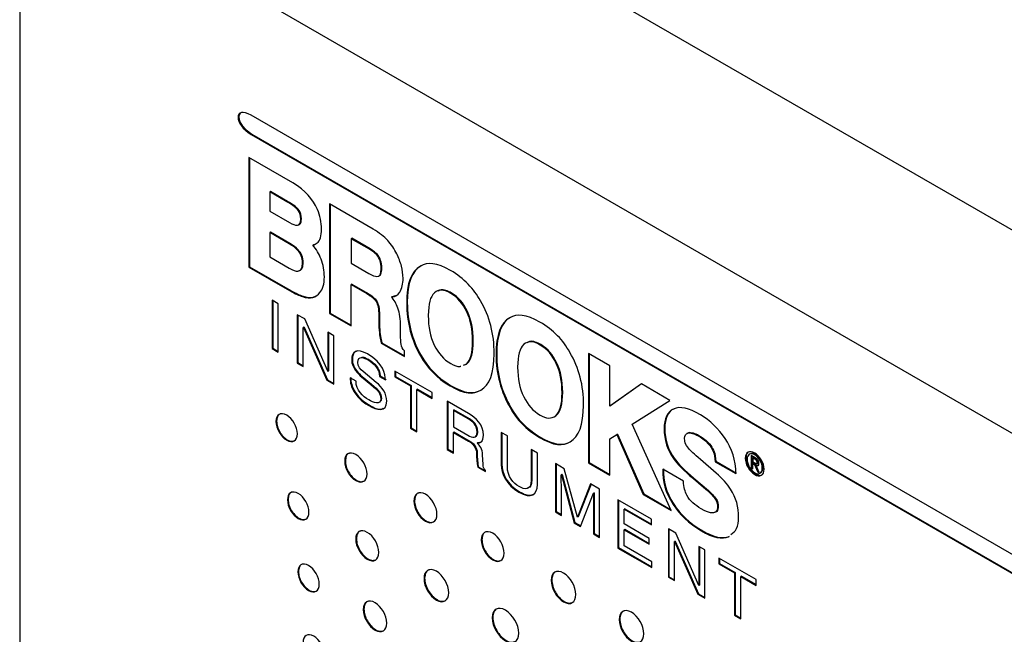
# Model space of a CAD drawing. Header units: millimetres. Extents: x 52 to 411, y 49 to 259.
# Tile 28 of 40: x 323 to 351, y 224 to 241. Entities that reach past the tile are written whole.
import ezdxf

# ---------------------------------------------------------------- set-up
doc = ezdxf.new("R2010")
doc.units = ezdxf.units.MM

msp = doc.modelspace()

# ---------------------------------------------------------------- linework, layer by layer
at = {"color": 7, "linetype": 'Continuous', "lineweight": 25}
for p, q in [((379.514, 218.885), (325.632, 249.99)), ((377.044, 214.608), (323.163, 245.713)), ((323.163, 245.713), (323.163, 203.04)), ((369.78, 215.401), (329.664, 238.559)), ((329.682, 238.033), (329.664, 238.022)), ((329.664, 238.022), (369.78, 214.864)), ((329.682, 238.033), (369.798, 214.874)), ((329.599, 237.375), (329.6, 234.297)), ((330.834, 236.662), (329.599, 237.375)), ((329.617, 237.365), (329.618, 234.308)), ((330.185, 236.41), (330.184, 235.867)), ((330.202, 236.421), (330.185, 236.41)), ((330.665, 236.133), (330.185, 236.41)), ((330.683, 236.143), (330.202, 236.421)), ((330.683, 236.143), (330.665, 236.133)), ((330.184, 235.867), (330.735, 235.549)), ((330.893, 236.003), (330.875, 235.993)), ((330.961, 235.943), (330.943, 235.933)), ((331.005, 235.89), (330.987, 235.88)), ((331.863, 236.069), (331.863, 232.992)), ((333.089, 235.362), (331.863, 236.069)), ((331.881, 236.059), (331.881, 233.002)), ((331.072, 235.655), (331.054, 235.645)), ((330.203, 235.274), (330.185, 235.264)), ((330.185, 235.264), (330.186, 234.585)), ((330.733, 234.948), (330.185, 235.264)), ((330.751, 234.958), (330.203, 235.274)), ((330.998, 235.483), (331.021, 235.496)), ((332.467, 235.094), (332.466, 234.411)), ((332.485, 235.105), (332.467, 235.094)), ((332.983, 234.797), (332.467, 235.094)), ((333.001, 234.807), (332.485, 235.105)), ((330.751, 234.958), (330.733, 234.948)), ((330.98, 234.784), (330.962, 234.774)), ((331.41, 234.925), (331.392, 234.915)), ((331.41, 234.925), (331.48, 234.951)), ((333.001, 234.807), (332.983, 234.797)), ((330.186, 234.585), (330.732, 234.269)), ((333.206, 234.649), (333.188, 234.639)), ((329.618, 234.308), (329.6, 234.297)), ((329.6, 234.297), (330.738, 233.641)), ((329.618, 234.308), (330.756, 233.651)), ((331.119, 234.419), (331.102, 234.408)), ((332.466, 234.411), (332.968, 234.121)), ((333.331, 234.261), (333.313, 234.251)), ((334.431, 234.329), (334.413, 234.319)), ((333.241, 234.045), (333.263, 234.058)), ((330.756, 233.651), (330.738, 233.641)), ((332.484, 233.819), (332.466, 233.808)), ((332.466, 232.644), (332.466, 233.808)), ((332.466, 233.808), (332.908, 233.554)), ((332.484, 233.819), (332.926, 233.564)), ((330.25, 233.366), (330.25, 232.01)), ((330.424, 233.266), (330.25, 233.366)), ((330.268, 233.356), (330.268, 232.021)), ((331.119, 233.479), (331.101, 233.468)), ((331.411, 233.456), (331.393, 233.445)), ((331.411, 233.456), (331.522, 233.509)), ((332.926, 233.564), (332.908, 233.554)), ((333.188, 233.343), (333.17, 233.332)), ((333.624, 233.466), (333.606, 233.455)), ((333.624, 233.466), (333.751, 233.509)), ((335.288, 233.567), (335.27, 233.557)), ((330.424, 231.91), (330.424, 233.266)), ((334.046, 233.295), (334.028, 233.285)), ((335.737, 233.045), (335.719, 233.035)), ((331.164, 232.839), (330.957, 232.958)), ((330.957, 232.958), (330.957, 231.602)), ((330.975, 232.948), (330.975, 231.613)), ((331.81, 231.371), (331.164, 232.839)), ((331.881, 233.002), (331.863, 232.992)), ((331.863, 232.992), (332.466, 232.644)), ((331.881, 233.002), (332.466, 232.665)), ((333.262, 232.942), (333.244, 232.931)), ((333.244, 232.931), (333.248, 232.662)), ((333.262, 232.942), (333.265, 232.673)), ((336.941, 232.88), (336.923, 232.87)), ((331.144, 232.61), (331.126, 232.6)), ((331.126, 231.505), (331.126, 232.6)), ((331.126, 232.6), (331.13, 232.598)), ((331.148, 232.608), (331.13, 232.598)), ((331.13, 232.598), (331.786, 231.123)), ((331.144, 232.61), (331.148, 232.608)), ((331.148, 232.608), (331.804, 231.134)), ((333.265, 232.673), (333.248, 232.662)), ((333.857, 232.415), (333.857, 232.616)), ((331.983, 232.366), (331.813, 232.464)), ((331.813, 232.464), (331.813, 231.368)), ((331.831, 232.453), (331.831, 231.379)), ((331.983, 231.01), (331.983, 232.366)), ((333.287, 232.404), (333.269, 232.394)), ((335.898, 232.225), (335.88, 232.215)), ((330.268, 232.021), (330.25, 232.01)), ((330.25, 232.01), (330.424, 231.91)), ((330.268, 232.021), (330.424, 231.93)), ((333.331, 232.167), (333.313, 232.156)), ((333.313, 232.156), (333.963, 231.781)), ((333.331, 232.167), (333.963, 231.801)), ((333.963, 231.781), (333.963, 231.94)), ((337.798, 232.118), (337.78, 232.108)), ((332.502, 231.704), (332.484, 231.693)), ((332.967, 231.698), (332.949, 231.688)), ((334.436, 231.81), (334.418, 231.8)), ((336.556, 231.846), (336.538, 231.836)), ((339.131, 231.873), (339.131, 228.8)), ((339.736, 231.526), (339.131, 231.873)), ((339.149, 231.862), (339.149, 228.811)), ((330.975, 231.613), (330.957, 231.602)), ((330.957, 231.602), (331.126, 231.505)), ((330.975, 231.613), (331.126, 231.525)), ((335.626, 231.543), (335.703, 231.572)), ((335.644, 231.553), (335.721, 231.582)), ((335.721, 231.582), (335.703, 231.572)), ((338.247, 231.596), (338.229, 231.586)), ((339.736, 230.391), (339.736, 231.526)), ((331.804, 231.134), (331.786, 231.123)), ((331.786, 231.123), (331.983, 231.01)), ((331.804, 231.134), (331.983, 231.031)), ((331.813, 231.368), (331.81, 231.371)), ((331.831, 231.379), (331.813, 231.368)), ((332.605, 231.089), (332.441, 231.184)), ((332.778, 231.225), (332.76, 231.215)), ((332.76, 231.215), (333.024, 230.998)), ((332.778, 231.225), (333.042, 231.009)), ((333.175, 231.058), (332.806, 231.36)), ((333.287, 231.238), (333.269, 231.227)), ((333.269, 231.227), (333.433, 231.133)), ((333.287, 231.238), (333.451, 231.143)), ((334.746, 230.771), (333.697, 231.377)), ((333.697, 231.377), (333.697, 231.214)), ((333.715, 231.225), (333.697, 231.214)), ((333.697, 231.214), (334.134, 230.962)), ((333.715, 231.366), (333.715, 231.225)), ((333.715, 231.225), (334.152, 230.972)), ((333.042, 231.009), (333.024, 230.998)), ((334.152, 230.972), (334.134, 230.962)), ((334.134, 230.962), (334.134, 229.768)), ((334.152, 230.972), (334.152, 229.778)), ((334.327, 230.872), (334.309, 230.861)), ((334.309, 229.667), (334.309, 230.861)), ((334.309, 230.861), (334.746, 230.609)), ((334.327, 230.872), (334.746, 230.63)), ((335.262, 230.973), (335.244, 230.962)), ((336.126, 230.851), (336.108, 230.841)), ((340.619, 231.014), (339.736, 230.391)), ((340.621, 231.013), (339.754, 230.402)), ((341.418, 230.553), (340.619, 231.014)), ((332.591, 230.774), (332.573, 230.764)), ((333.317, 230.61), (333.299, 230.599)), ((334.746, 230.609), (334.746, 230.771)), ((338.408, 230.776), (338.39, 230.766)), ((340.357, 229.885), (341.418, 230.553)), ((332.981, 230.419), (332.963, 230.408)), ((335.761, 230.185), (335.163, 230.53)), ((335.163, 230.53), (335.163, 229.174)), ((335.181, 230.52), (335.181, 229.184)), ((335.356, 230.283), (335.338, 230.272)), ((335.791, 230.031), (335.356, 230.283)), ((336.947, 230.361), (336.929, 230.351)), ((339.754, 230.402), (339.736, 230.391)), ((335.773, 230.021), (335.338, 230.272)), ((335.338, 230.272), (335.338, 229.812)), ((335.791, 230.031), (335.773, 230.021)), ((338.231, 230.133), (338.213, 230.123)), ((330.375, 229.97), (330.357, 229.96)), ((334.152, 229.778), (334.134, 229.768)), ((334.134, 229.768), (334.309, 229.667)), ((334.152, 229.778), (334.309, 229.688)), ((335.338, 229.812), (335.743, 229.578)), ((341.451, 227.461), (340.357, 229.885)), ((341.273, 229.772), (341.255, 229.761)), ((335.356, 229.666), (335.338, 229.655)), ((335.338, 229.073), (335.338, 229.655)), ((335.338, 229.655), (335.761, 229.411)), ((335.356, 229.666), (335.779, 229.421)), ((336.023, 229.671), (336.005, 229.661)), ((336.854, 229.554), (336.68, 229.655)), ((336.68, 229.655), (336.68, 228.75)), ((336.698, 229.644), (336.698, 228.76)), ((336.854, 228.7), (336.854, 229.554)), ((337.772, 229.524), (337.754, 229.513)), ((339.736, 229.476), (339.929, 229.597)), ((339.736, 228.451), (339.736, 229.476)), ((339.947, 229.607), (339.929, 229.597)), ((339.929, 229.597), (340.668, 227.913)), ((339.947, 229.607), (340.686, 227.924)), ((341.913, 229.633), (341.891, 229.62)), ((341.911, 229.631), (341.955, 229.65)), ((341.955, 229.65), (341.937, 229.639)), ((342.281, 229.54), (342.263, 229.529)), ((335.181, 229.184), (335.163, 229.174)), ((335.163, 229.174), (335.338, 229.073)), ((335.181, 229.184), (335.338, 229.094)), ((335.779, 229.421), (335.761, 229.411)), ((336.023, 229.365), (336.005, 229.355)), ((337.696, 229.068), (337.522, 229.169)), ((337.522, 229.169), (337.522, 228.311)), ((338.636, 229.402), (338.618, 229.392)), ((342.564, 229.285), (342.546, 229.275)), ((336.009, 229.047), (335.991, 229.036)), ((336.171, 228.759), (336.16, 229.01)), ((337.54, 229.158), (337.54, 228.321)), ((337.696, 228.188), (337.696, 229.068)), ((341.539, 228.926), (341.521, 228.916)), ((342.721, 228.508), (342.274, 228.895)), ((343.552, 228.937), (343.534, 228.926)), ((343.813, 228.938), (343.698, 229.004)), ((343.698, 229.004), (343.698, 228.657)), ((343.716, 228.994), (343.716, 228.667)), ((343.762, 228.944), (343.744, 228.933)), ((343.744, 228.933), (343.744, 228.826)), ((343.806, 228.898), (343.744, 228.933)), ((343.824, 228.908), (343.762, 228.944)), ((343.817, 229.034), (343.799, 229.024)), ((343.824, 228.908), (343.806, 228.898)), ((332.306, 228.856), (332.288, 228.846)), ((336.039, 228.689), (336.021, 228.679)), ((336.021, 228.679), (336.236, 228.555)), ((336.039, 228.689), (336.236, 228.576)), ((336.698, 228.76), (336.68, 228.75)), ((338.452, 228.632), (338.202, 228.776)), ((338.202, 228.776), (338.202, 227.42)), ((338.22, 228.766), (338.22, 227.43)), ((338.821, 227.272), (338.452, 228.632)), ((339.149, 228.811), (339.131, 228.8)), ((339.131, 228.8), (339.736, 228.451)), ((339.149, 228.811), (339.736, 228.472)), ((341.797, 228.28), (341.216, 228.616)), ((342.708, 228.841), (342.69, 228.831)), ((342.69, 228.831), (343.272, 228.495)), ((342.708, 228.841), (343.29, 228.505)), ((343.716, 228.667), (343.698, 228.657)), ((343.698, 228.657), (343.744, 228.63)), ((343.716, 228.667), (343.744, 228.651)), ((343.744, 228.826), (343.798, 228.794)), ((343.762, 228.791), (343.744, 228.781)), ((343.744, 228.63), (343.744, 228.781)), ((343.744, 228.781), (343.796, 228.751)), ((343.762, 228.791), (343.814, 228.761)), ((343.814, 228.761), (343.796, 228.751)), ((343.796, 228.751), (343.876, 228.554)), ((343.814, 228.761), (343.894, 228.564)), ((343.859, 228.738), (343.841, 228.727)), ((343.927, 228.525), (343.841, 228.727)), ((343.858, 228.774), (343.88, 228.787)), ((343.89, 228.819), (343.872, 228.809)), ((344.029, 228.661), (344.011, 228.651)), ((336.236, 228.555), (336.236, 228.585)), ((338.385, 228.472), (338.367, 228.461)), ((338.367, 228.461), (338.371, 228.459)), ((338.389, 228.47), (338.371, 228.459)), ((338.371, 228.459), (338.734, 227.113)), ((338.385, 228.472), (338.389, 228.47)), ((338.389, 228.47), (338.752, 227.123)), ((342.094, 228.366), (342.076, 228.356)), ((342.076, 228.356), (342.365, 228.113)), ((342.094, 228.366), (342.383, 228.123)), ((343.894, 228.564), (343.876, 228.554)), ((343.876, 228.554), (343.927, 228.525)), ((343.894, 228.564), (343.915, 228.552)), ((337.54, 228.321), (337.522, 228.311)), ((338.371, 227.322), (338.371, 228.123)), ((339.191, 228.205), (338.824, 227.27)), ((339.203, 228.198), (338.842, 227.281)), ((339.44, 228.061), (339.191, 228.205)), ((342.383, 228.123), (342.365, 228.113)), ((337.194, 227.986), (337.176, 227.976)), ((338.907, 227.013), (339.271, 227.942)), ((339.289, 227.952), (339.271, 227.942)), ((339.271, 227.942), (339.274, 227.94)), ((339.292, 227.95), (339.274, 227.94)), ((339.289, 227.952), (339.292, 227.95)), ((339.44, 226.705), (339.44, 228.061)), ((340.686, 227.924), (340.668, 227.913)), ((340.668, 227.913), (341.451, 227.461)), ((340.686, 227.924), (341.438, 227.489)), ((342.699, 227.807), (342.682, 227.797)), ((330.699, 227.773), (330.681, 227.762)), ((334.248, 227.735), (334.23, 227.725)), ((339.289, 227.614), (339.271, 227.604)), ((339.271, 227.604), (339.271, 226.803)), ((339.289, 227.614), (339.289, 226.813)), ((340.899, 227.219), (339.958, 227.762)), ((339.958, 227.762), (339.958, 226.406)), ((339.976, 227.752), (339.976, 226.417)), ((340.15, 227.51), (340.132, 227.499)), ((340.15, 227.51), (340.899, 227.078)), ((341.526, 227.636), (341.508, 227.626)), ((342.773, 227.54), (342.755, 227.53)), ((338.22, 227.43), (338.202, 227.42)), ((338.202, 227.42), (338.371, 227.322)), ((338.22, 227.43), (338.371, 227.343)), ((338.824, 227.27), (338.821, 227.272)), ((338.842, 227.281), (338.824, 227.27)), ((340.132, 227.084), (340.132, 227.499)), ((340.132, 227.499), (340.899, 227.057)), ((338.752, 227.123), (338.734, 227.113)), ((338.734, 227.113), (338.907, 227.013)), ((338.752, 227.123), (338.914, 227.03)), ((340.839, 226.675), (340.132, 227.084)), ((340.899, 227.057), (340.899, 227.219)), ((339.289, 226.813), (339.271, 226.803)), ((339.271, 226.803), (339.44, 226.705)), ((339.289, 226.813), (339.44, 226.726)), ((340.15, 226.932), (340.132, 226.921)), ((340.132, 226.468), (340.132, 226.921)), ((340.132, 226.921), (340.839, 226.513)), ((340.15, 226.932), (340.839, 226.534)), ((341.581, 226.825), (341.374, 226.945)), ((341.374, 226.945), (341.374, 225.589)), ((341.392, 226.934), (341.392, 225.599)), ((342.226, 225.357), (341.581, 226.825)), ((342.322, 226.897), (342.304, 226.887)), ((343.084, 226.734), (343.066, 226.724)), ((332.616, 226.666), (332.598, 226.656)), ((336.14, 226.642), (336.122, 226.632)), ((339.976, 226.417), (339.958, 226.406)), ((339.958, 226.406), (340.911, 225.856)), ((339.976, 226.417), (340.911, 225.877)), ((340.911, 226.018), (340.132, 226.468)), ((340.839, 226.513), (340.839, 226.675)), ((341.561, 226.597), (341.543, 226.587)), ((341.543, 225.491), (341.543, 226.587)), ((341.543, 226.587), (341.546, 226.585)), ((341.564, 226.595), (341.546, 226.585)), ((341.546, 226.585), (342.203, 225.11)), ((341.561, 226.597), (341.564, 226.595)), ((341.564, 226.595), (342.221, 225.121)), ((342.399, 226.353), (342.23, 226.451)), ((342.23, 226.451), (342.23, 225.355)), ((342.248, 226.44), (342.248, 225.366)), ((342.399, 224.997), (342.399, 226.353)), ((340.911, 225.856), (340.911, 226.018)), ((343.844, 225.519), (342.795, 226.124)), ((342.795, 226.124), (342.795, 225.962)), ((342.813, 225.973), (342.795, 225.962)), ((342.795, 225.962), (343.232, 225.71)), ((342.813, 226.114), (342.813, 225.973)), ((342.813, 225.973), (343.25, 225.72)), ((330.99, 225.748), (330.972, 225.737)), ((341.392, 225.599), (341.374, 225.589)), ((341.374, 225.589), (341.543, 225.491)), ((341.392, 225.599), (341.543, 225.512)), ((343.25, 225.72), (343.232, 225.71)), ((343.232, 225.71), (343.232, 224.516)), ((343.25, 225.72), (343.25, 224.526)), ((343.425, 225.619), (343.407, 225.609)), ((343.407, 224.415), (343.407, 225.609)), ((343.407, 225.609), (343.844, 225.357)), ((343.425, 225.619), (343.844, 225.377)), ((334.532, 225.56), (334.514, 225.549)), ((338.102, 225.51), (338.084, 225.5)), ((342.23, 225.355), (342.226, 225.357)), ((342.248, 225.366), (342.23, 225.355)), ((343.844, 225.357), (343.844, 225.519)), ((342.221, 225.121), (342.203, 225.11)), ((342.203, 225.11), (342.399, 224.997)), ((342.221, 225.121), (342.399, 225.018)), ((332.828, 224.686), (332.81, 224.676)), ((343.25, 224.526), (343.232, 224.516)), ((343.232, 224.516), (343.407, 224.415)), ((343.25, 224.526), (343.407, 224.436)), ((336.446, 224.455), (336.428, 224.445)), ((340.01, 224.409), (339.992, 224.398))]:
    msp.add_line(p, q, dxfattribs=at)
at = {"color": 7, "linetype": 'Continuous', "lineweight": 25, "flags": 128}
msp.add_lwpolyline([(329.399, 238.643), (329.353, 238.62), (329.322, 238.575), (329.312, 238.515), (329.322, 238.442), (329.353, 238.362), (329.405, 238.277), (329.52, 238.149), (329.682, 238.033), (329.682, 238.033)], dxfattribs=at)
at = {"color": 7, "linetype": 'Continuous', "lineweight": 25}
for points in [[(329.664, 238.559), (329.171, 238.844), (329.171, 238.307), (329.664, 238.022)], [(331.521, 235.917), (331.395, 236.203), (331.183, 236.452), (330.834, 236.662)], [(330.875, 235.993), (330.817, 236.04), (330.745, 236.087), (330.665, 236.133)], [(330.893, 236.003), (330.834, 236.05), (330.763, 236.097), (330.683, 236.143)], [(330.943, 235.933), (330.918, 235.957), (330.901, 235.971), (330.875, 235.993)], [(330.961, 235.943), (330.936, 235.967), (330.919, 235.982), (330.893, 236.003)], [(330.987, 235.88), (330.97, 235.904), (330.956, 235.92), (330.943, 235.933)], [(331.005, 235.89), (330.988, 235.914), (330.974, 235.93), (330.961, 235.943)], [(331.054, 235.645), (331.048, 235.757), (331.033, 235.805), (330.987, 235.88)], [(331.072, 235.655), (331.066, 235.767), (331.051, 235.815), (331.005, 235.89)], [(331.637, 235.367), (331.639, 235.548), (331.596, 235.747), (331.521, 235.917)], [(330.735, 235.549), (330.845, 235.487), (330.883, 235.477), (330.961, 235.472)], [(330.961, 235.472), (331.027, 235.482), (331.048, 235.522), (331.054, 235.645)], [(331.514, 234.974), (331.592, 235.037), (331.639, 235.174), (331.637, 235.367)], [(333.495, 235.046), (333.404, 235.146), (333.257, 235.261), (333.089, 235.362)], [(331.392, 234.915), (331.44, 234.924), (331.487, 234.95), (331.514, 234.974)], [(333.75, 234.668), (333.688, 234.797), (333.591, 234.943), (333.495, 235.046)], [(330.962, 234.774), (330.902, 234.838), (330.839, 234.885), (330.733, 234.948)], [(330.98, 234.784), (330.92, 234.849), (330.857, 234.895), (330.751, 234.958)], [(331.102, 234.408), (331.102, 234.562), (331.057, 234.671), (330.962, 234.774)], [(331.119, 234.419), (331.12, 234.572), (331.075, 234.682), (330.98, 234.784)], [(331.624, 234.519), (331.566, 234.669), (331.491, 234.796), (331.392, 234.915)], [(333.188, 234.639), (333.127, 234.704), (333.089, 234.733), (332.983, 234.797)], [(333.206, 234.649), (333.145, 234.714), (333.107, 234.743), (333.001, 234.807)], [(331.716, 234.024), (331.716, 234.194), (331.685, 234.364), (331.624, 234.519)], [(333.313, 234.251), (333.307, 234.432), (333.269, 234.539), (333.188, 234.639)], [(333.331, 234.261), (333.325, 234.442), (333.287, 234.549), (333.206, 234.649)], [(333.88, 234.323), (333.851, 234.431), (333.802, 234.563), (333.75, 234.668)], [(335.258, 234.201), (334.877, 234.42), (334.603, 234.444), (334.413, 234.319)], [(330.732, 234.269), (330.84, 234.206), (330.916, 234.179), (330.976, 234.179)], [(330.976, 234.179), (331.052, 234.195), (331.095, 234.242), (331.102, 234.408)], [(330.994, 234.19), (331.07, 234.205), (331.113, 234.252), (331.119, 234.419)], [(333.193, 234.032), (333.266, 234.037), (333.309, 234.088), (333.313, 234.251)], [(333.926, 233.978), (333.926, 234.095), (333.911, 234.215), (333.88, 234.323)], [(334.413, 234.319), (334.163, 234.191), (334.025, 233.842), (334.028, 233.285)], [(334.431, 234.329), (334.181, 234.201), (334.043, 233.853), (334.046, 233.295)], [(336.101, 233.347), (335.915, 233.685), (335.639, 233.983), (335.258, 234.201)], [(331.591, 233.58), (331.668, 233.677), (331.717, 233.817), (331.716, 234.024)], [(332.968, 234.121), (333.078, 234.059), (333.137, 234.036), (333.193, 234.032)], [(333.832, 233.591), (333.891, 233.693), (333.927, 233.834), (333.926, 233.978)], [(330.738, 233.641), (330.926, 233.534), (330.993, 233.506), (331.101, 233.468)], [(330.756, 233.651), (330.943, 233.544), (331.011, 233.516), (331.119, 233.479)], [(335.27, 233.557), (335.052, 233.681), (334.924, 233.671), (334.806, 233.577)], [(331.101, 233.468), (331.209, 233.433), (331.313, 233.419), (331.393, 233.445)], [(331.119, 233.479), (331.227, 233.443), (331.331, 233.429), (331.411, 233.456)], [(331.393, 233.445), (331.468, 233.463), (331.542, 233.514), (331.591, 233.58)], [(332.908, 233.554), (333.056, 233.464), (333.112, 233.417), (333.17, 233.332)], [(332.926, 233.564), (333.073, 233.475), (333.13, 233.427), (333.188, 233.343)], [(333.17, 233.332), (333.222, 233.233), (333.241, 233.129), (333.244, 232.931)], [(333.188, 233.343), (333.24, 233.243), (333.259, 233.14), (333.262, 232.942)], [(333.606, 233.455), (333.726, 233.468), (333.779, 233.511), (333.832, 233.591)], [(333.783, 233.14), (333.738, 233.27), (333.665, 233.383), (333.606, 233.455)], [(334.806, 233.577), (334.687, 233.458), (334.639, 233.268), (334.632, 232.939)], [(335.719, 233.035), (335.596, 233.285), (335.469, 233.432), (335.27, 233.557)], [(335.737, 233.045), (335.614, 233.296), (335.487, 233.443), (335.288, 233.567)], [(336.484, 231.868), (336.487, 232.411), (336.354, 232.921), (336.101, 233.347)], [(333.857, 232.616), (333.857, 232.824), (333.832, 233.012), (333.783, 233.14)], [(334.028, 233.285), (334.025, 232.748), (334.169, 232.226), (334.418, 231.8)], [(334.046, 233.295), (334.043, 232.759), (334.187, 232.237), (334.436, 231.81)], [(335.898, 232.225), (335.898, 232.557), (335.839, 232.822), (335.737, 233.045)], [(334.632, 232.939), (334.638, 232.596), (334.684, 232.357), (334.803, 232.105)], [(335.88, 232.215), (335.88, 232.547), (335.821, 232.811), (335.719, 233.035)], [(336.923, 232.87), (336.674, 232.742), (336.535, 232.393), (336.538, 231.836)], [(336.941, 232.88), (336.691, 232.752), (336.553, 232.404), (336.556, 231.846)], [(337.768, 232.752), (337.387, 232.971), (337.113, 232.995), (336.923, 232.87)], [(333.248, 232.662), (333.248, 232.575), (333.256, 232.484), (333.269, 232.394)], [(333.265, 232.673), (333.265, 232.586), (333.274, 232.495), (333.287, 232.404)], [(338.612, 231.898), (338.426, 232.236), (338.149, 232.534), (337.768, 232.752)], [(333.269, 232.394), (333.275, 232.35), (333.298, 232.231), (333.313, 232.156)], [(333.287, 232.404), (333.293, 232.36), (333.316, 232.241), (333.331, 232.167)], [(333.872, 232.132), (333.863, 232.185), (333.857, 232.279), (333.857, 232.415)], [(335.703, 231.572), (335.822, 231.683), (335.88, 231.882), (335.88, 232.215)], [(335.721, 231.582), (335.84, 231.694), (335.898, 231.892), (335.898, 232.225)], [(337.78, 232.108), (337.562, 232.232), (337.434, 232.222), (337.316, 232.128)], [(332.929, 231.856), (332.616, 232.037), (332.484, 231.905), (332.484, 231.693)], [(333.963, 231.94), (333.914, 232.006), (333.885, 232.048), (333.872, 232.132)], [(334.803, 232.105), (334.927, 231.864), (335.058, 231.709), (335.263, 231.586)], [(337.316, 232.128), (337.197, 232.009), (337.149, 231.819), (337.142, 231.49)], [(338.229, 231.586), (338.107, 231.836), (337.979, 231.983), (337.78, 232.108)], [(338.247, 231.596), (338.125, 231.847), (337.997, 231.993), (337.798, 232.118)], [(332.484, 231.693), (332.484, 231.457), (332.675, 231.284), (332.76, 231.215)], [(332.502, 231.704), (332.502, 231.467), (332.693, 231.295), (332.778, 231.225)], [(332.654, 231.62), (332.654, 231.826), (332.839, 231.751), (332.949, 231.688)], [(333.433, 231.133), (333.425, 231.286), (333.38, 231.595), (332.929, 231.856)], [(332.949, 231.688), (333.094, 231.604), (333.26, 231.442), (333.269, 231.227)], [(332.967, 231.698), (333.112, 231.614), (333.278, 231.452), (333.287, 231.238)], [(334.418, 231.8), (334.604, 231.465), (334.865, 231.189), (335.244, 230.962)], [(334.436, 231.81), (334.622, 231.475), (334.883, 231.2), (335.262, 230.973)], [(336.108, 230.841), (336.352, 230.978), (336.481, 231.305), (336.484, 231.868)], [(336.538, 231.836), (336.535, 231.299), (336.679, 230.777), (336.929, 230.351)], [(336.556, 231.846), (336.553, 231.31), (336.697, 230.787), (336.947, 230.361)], [(338.994, 230.419), (338.997, 230.961), (338.864, 231.472), (338.612, 231.898)], [(332.806, 231.36), (332.731, 231.422), (332.654, 231.505), (332.654, 231.62)], [(337.142, 231.49), (337.148, 231.147), (337.194, 230.908), (337.313, 230.656)], [(338.39, 230.766), (338.39, 231.098), (338.331, 231.362), (338.229, 231.586)], [(338.408, 230.776), (338.408, 231.108), (338.349, 231.373), (338.247, 231.596)], [(332.441, 231.184), (332.441, 231.057), (332.463, 230.931), (332.573, 230.764)], [(332.459, 231.194), (332.459, 231.067), (332.481, 230.942), (332.591, 230.774)], [(332.961, 230.566), (332.796, 230.662), (332.605, 230.843), (332.605, 231.089)], [(333.024, 230.998), (333.237, 230.823), (333.299, 230.741), (333.299, 230.599)], [(333.042, 231.009), (333.254, 230.833), (333.317, 230.751), (333.317, 230.61)], [(333.469, 230.526), (333.469, 230.742), (333.343, 230.92), (333.175, 231.058)], [(335.244, 230.962), (335.651, 230.725), (335.907, 230.711), (336.108, 230.841)], [(335.262, 230.973), (335.669, 230.736), (335.925, 230.722), (336.126, 230.851)], [(332.573, 230.764), (332.63, 230.676), (332.724, 230.546), (332.963, 230.408)], [(332.591, 230.774), (332.648, 230.686), (332.742, 230.557), (332.981, 230.419)], [(333.299, 230.599), (333.299, 230.405), (333.087, 230.493), (332.961, 230.566)], [(337.313, 230.656), (337.437, 230.415), (337.568, 230.26), (337.773, 230.137)], [(338.213, 230.123), (338.332, 230.234), (338.39, 230.433), (338.39, 230.766)], [(338.231, 230.133), (338.35, 230.245), (338.408, 230.443), (338.408, 230.776)], [(332.963, 230.408), (333.184, 230.281), (333.469, 230.205), (333.469, 230.526)], [(336.929, 230.351), (337.114, 230.016), (337.375, 229.74), (337.754, 229.513)], [(336.947, 230.361), (337.132, 230.026), (337.393, 229.751), (337.772, 229.524)], [(338.618, 229.392), (338.862, 229.529), (338.991, 229.856), (338.994, 230.419)], [(341.515, 230.309), (341.347, 230.229), (341.255, 230.027), (341.255, 229.761)], [(341.533, 230.319), (341.365, 230.239), (341.273, 230.038), (341.273, 229.772)], [(342.273, 230.149), (341.953, 230.334), (341.706, 230.4), (341.515, 230.309)], [(336.185, 229.576), (336.185, 229.863), (335.973, 230.063), (335.761, 230.185)], [(336.005, 229.661), (336.005, 229.87), (335.86, 229.971), (335.773, 230.021)], [(336.023, 229.671), (336.023, 229.881), (335.877, 229.982), (335.791, 230.031)], [(337.773, 230.137), (337.945, 230.047), (338.086, 230.019), (338.213, 230.123)], [(342.966, 229.485), (342.781, 229.758), (342.554, 229.988), (342.273, 230.149)], [(341.255, 229.761), (341.253, 229.443), (341.35, 229.154), (341.521, 228.916)], [(341.273, 229.772), (341.271, 229.453), (341.368, 229.165), (341.539, 228.926)], [(335.743, 229.578), (335.87, 229.504), (336.005, 229.46), (336.005, 229.661)], [(336.005, 229.355), (336.088, 229.358), (336.185, 229.375), (336.185, 229.576)], [(337.754, 229.513), (338.162, 229.276), (338.418, 229.262), (338.618, 229.392)], [(337.772, 229.524), (338.18, 229.287), (338.436, 229.272), (338.636, 229.402)], [(341.826, 229.487), (341.834, 229.562), (341.85, 229.616), (341.937, 229.639)], [(341.938, 229.207), (341.848, 229.322), (341.83, 229.374), (341.826, 229.487)], [(341.937, 229.639), (342.047, 229.642), (342.127, 229.608), (342.263, 229.529)], [(341.955, 229.65), (342.065, 229.652), (342.145, 229.619), (342.281, 229.54)], [(342.263, 229.529), (342.39, 229.445), (342.447, 229.398), (342.546, 229.275)], [(342.281, 229.54), (342.408, 229.456), (342.465, 229.409), (342.564, 229.285)], [(343.272, 228.495), (343.273, 228.873), (343.156, 229.204), (342.966, 229.485)], [(335.761, 229.411), (335.969, 229.291), (335.991, 229.148), (335.991, 229.036)], [(335.779, 229.421), (335.987, 229.301), (336.009, 229.158), (336.009, 229.047)], [(336.16, 229.01), (336.153, 229.203), (336.079, 229.28), (336.005, 229.355)], [(342.274, 228.895), (342.108, 229.039), (341.995, 229.143), (341.938, 229.207)], [(342.546, 229.275), (342.622, 229.16), (342.676, 229.072), (342.69, 228.831)], [(342.564, 229.285), (342.64, 229.171), (342.694, 229.082), (342.708, 228.841)], [(335.991, 229.036), (335.991, 228.985), (335.996, 228.776), (336.021, 228.679)], [(336.009, 229.047), (336.009, 228.996), (336.014, 228.787), (336.039, 228.689)], [(341.521, 228.916), (341.622, 228.77), (341.813, 228.578), (342.076, 228.356)], [(341.539, 228.926), (341.64, 228.781), (341.831, 228.588), (342.094, 228.366)], [(343.799, 229.024), (343.68, 229.093), (343.586, 229.039), (343.586, 228.896)], [(343.586, 228.896), (343.586, 228.751), (343.68, 228.59), (343.799, 228.521)], [(344.011, 228.651), (344.011, 228.794), (343.917, 228.955), (343.799, 229.024)], [(343.872, 228.809), (343.872, 228.852), (343.838, 228.879), (343.806, 228.898)], [(343.919, 228.778), (343.919, 228.846), (343.884, 228.897), (343.813, 228.938)], [(344.029, 228.661), (344.029, 228.804), (343.935, 228.966), (343.817, 229.034)], [(343.89, 228.819), (343.89, 228.862), (343.856, 228.89), (343.824, 228.908)], [(336.236, 228.585), (336.182, 228.649), (336.173, 228.682), (336.171, 228.759)], [(336.68, 228.75), (336.68, 228.497), (336.829, 228.177), (337.176, 227.976)], [(336.698, 228.76), (336.698, 228.507), (336.847, 228.187), (337.194, 227.986)], [(337.182, 228.135), (337.025, 228.226), (336.854, 228.406), (336.854, 228.7)], [(341.216, 228.616), (341.211, 228.275), (341.283, 227.983), (341.508, 227.626)], [(341.234, 228.627), (341.229, 228.285), (341.301, 227.994), (341.526, 227.636)], [(343.798, 228.794), (343.837, 228.772), (343.872, 228.755), (343.872, 228.809)], [(343.799, 228.521), (343.917, 228.453), (344.011, 228.506), (344.011, 228.651)], [(343.841, 228.727), (343.885, 228.708), (343.919, 228.716), (343.919, 228.778)], [(338.371, 228.123), (338.371, 228.163), (338.367, 228.337), (338.367, 228.461)], [(343.12, 228.058), (343.027, 228.204), (342.89, 228.357), (342.721, 228.508)], [(337.176, 227.976), (337.531, 227.771), (337.696, 227.91), (337.696, 228.188)], [(337.522, 228.311), (337.522, 228.016), (337.342, 228.043), (337.182, 228.135)], [(341.892, 227.891), (341.839, 227.999), (341.814, 228.102), (341.797, 228.28)], [(342.365, 228.113), (342.531, 227.971), (342.611, 227.89), (342.682, 227.797)], [(342.383, 228.123), (342.549, 227.982), (342.629, 227.901), (342.699, 227.807)], [(339.274, 227.94), (339.274, 227.813), (339.271, 227.643), (339.271, 227.604)], [(339.292, 227.95), (339.292, 227.823), (339.289, 227.654), (339.289, 227.614)], [(342.296, 227.505), (342.118, 227.613), (341.99, 227.716), (341.892, 227.891)], [(342.682, 227.797), (342.748, 227.699), (342.767, 227.619), (342.755, 227.53)], [(342.699, 227.807), (342.766, 227.709), (342.785, 227.63), (342.773, 227.54)], [(343.348, 227.262), (343.355, 227.554), (343.273, 227.819), (343.12, 228.058)], [(341.508, 227.626), (341.693, 227.344), (341.93, 227.108), (342.304, 226.887)], [(341.526, 227.636), (341.711, 227.354), (341.948, 227.118), (342.322, 226.897)], [(342.755, 227.53), (342.742, 227.421), (342.689, 227.373), (342.557, 227.394)], [(342.557, 227.394), (342.49, 227.409), (342.419, 227.438), (342.296, 227.505)], [(342.304, 226.887), (342.622, 226.701), (342.893, 226.64), (343.066, 226.724)], [(342.322, 226.897), (342.64, 226.712), (342.911, 226.651), (343.084, 226.734)]]:
    msp.add_open_spline(points, degree=3, dxfattribs=at)
for points, knots in [([(331.018, 235.496), (331.02, 235.497), (331.037, 235.502), (331.064, 235.551), (331.069, 235.613), (331.072, 235.655)], [0, 0, 0, 0, 0.050459, 0.357248, 1, 1, 1, 1]), ([(333.261, 234.058), (333.262, 234.058), (333.283, 234.064), (333.305, 234.103), (333.326, 234.173), (333.329, 234.23), (333.331, 234.261)], [0, 0, 0, 0, 0.022649, 0.335084, 0.63059, 1, 1, 1, 1]), ([(335.288, 233.567), (335.233, 233.595), (335.131, 233.647), (334.995, 233.672), (334.934, 233.638), (334.906, 233.622)], [0, 0, 0, 0, 0.3921183, 0.7292277, 1, 1, 1, 1]), ([(337.798, 232.118), (337.743, 232.146), (337.642, 232.198), (337.505, 232.223), (337.444, 232.189), (337.417, 232.173)], [0, 0, 0, 0, 0.392111, 0.729223, 1, 1, 1, 1]), ([(332.631, 231.935), (332.614, 231.93), (332.565, 231.916), (332.514, 231.836), (332.506, 231.748), (332.502, 231.704)], [0, 0, 0, 0, 0.203933, 0.606001, 1, 1, 1, 1]), ([(332.754, 231.756), (332.762, 231.76), (332.795, 231.775), (332.872, 231.746), (332.936, 231.714), (332.967, 231.698)], [0, 0, 0, 0, 0.138965, 0.587097, 1, 1, 1, 1]), ([(335.263, 231.586), (335.359, 231.535), (335.464, 231.479), (335.54, 231.511), (335.547, 231.514)], [0, 0, 0, 0, 0.908152, 1, 1, 1, 1]), ([(333.317, 230.61), (333.316, 230.588), (333.315, 230.554), (333.299, 230.535), (333.293, 230.528)], [0, 0, 0, 0, 0.656445, 1, 1, 1, 1]), ([(332.981, 230.419), (333.104, 230.351), (333.251, 230.27), (333.35, 230.323), (333.366, 230.332)], [0, 0, 0, 0, 0.8396534, 1, 1, 1, 1]), ([(330.961, 229.612), (330.961, 229.805), (330.826, 230.041), (330.659, 230.137), (330.492, 230.233), (330.357, 230.154), (330.357, 229.96)], [2, 2, 2, 2, 3, 3, 3, 4, 4, 4, 4]), ([(330.495, 230.174), (330.484, 230.173), (330.441, 230.166), (330.39, 230.099), (330.38, 230.014), (330.375, 229.97)], [0, 0, 0, 0, 0.13936, 0.561725, 1, 1, 1, 1]), ([(330.357, 229.96), (330.357, 229.766), (330.492, 229.531), (330.659, 229.435), (330.826, 229.338), (330.961, 229.418), (330.961, 229.612)], [0, 0, 0, 0, 1, 1, 1, 2, 2, 2, 2]), ([(330.375, 229.97), (330.38, 229.921), (330.389, 229.824), (330.459, 229.668), (330.558, 229.532), (330.676, 229.437), (330.786, 229.394), (330.838, 229.411), (330.859, 229.418)], [0, 0, 0, 0, 0.18, 0.353539, 0.526582, 0.70539, 0.884241, 1, 1, 1, 1]), ([(335.944, 229.528), (335.954, 229.531), (335.977, 229.535), (336.003, 229.563), (336.02, 229.608), (336.022, 229.649), (336.023, 229.671)], [0, 0, 0, 0, 0.197202, 0.430149, 0.690205, 1, 1, 1, 1]), ([(336.023, 229.365), (336.048, 229.366), (336.096, 229.368), (336.131, 229.395), (336.148, 229.409)], [0, 0, 0, 0, 0.512759, 1, 1, 1, 1]), ([(332.914, 228.484), (332.914, 228.685), (332.774, 228.93), (332.601, 229.029), (332.428, 229.129), (332.288, 229.047), (332.288, 228.846)], [0, 0, 0, 0, 1, 1, 1, 2, 2, 2, 2]), ([(332.429, 229.067), (332.418, 229.066), (332.373, 229.059), (332.321, 228.989), (332.311, 228.901), (332.306, 228.856)], [0, 0, 0, 0, 0.135126, 0.559553, 1, 1, 1, 1]), ([(344.063, 228.621), (344.063, 228.794), (343.941, 228.992), (343.799, 229.074), (343.655, 229.157), (343.534, 229.099), (343.534, 228.926)], [0, 0, 0, 0, 1, 1, 1, 2, 2, 2, 2]), ([(343.534, 228.926), (343.534, 228.751), (343.655, 228.554), (343.799, 228.471), (343.941, 228.389), (344.063, 228.446), (344.063, 228.621)], [2, 2, 2, 2, 3, 3, 3, 4, 4, 4, 4]), ([(343.606, 229.08), (343.594, 229.07), (343.559, 229.04), (343.555, 228.977), (343.552, 228.937)], [0, 0, 0, 0, 0.354161, 1, 1, 1, 1]), ([(343.552, 228.937), (343.556, 228.893), (343.564, 228.808), (343.626, 228.671), (343.713, 228.556), (343.817, 228.473), (343.919, 228.439), (343.994, 228.444), (344.019, 228.476), (344.026, 228.486)], [0, 0, 0, 0, 0.162675, 0.316236, 0.469202, 0.627299, 0.784321, 0.936803, 1, 1, 1, 1]), ([(343.817, 229.034), (343.784, 229.051), (343.739, 229.073), (343.707, 229.059), (343.698, 229.055)], [0, 0, 0, 0, 0.741841, 1, 1, 1, 1]), ([(332.288, 228.846), (332.288, 228.645), (332.428, 228.4), (332.601, 228.3), (332.774, 228.201), (332.914, 228.283), (332.914, 228.484)], [2, 2, 2, 2, 3, 3, 3, 4, 4, 4, 4]), ([(332.306, 228.856), (332.31, 228.805), (332.32, 228.704), (332.392, 228.542), (332.495, 228.401), (332.618, 228.303), (332.732, 228.258), (332.786, 228.276), (332.808, 228.283)], [0, 0, 0, 0, 0.179638, 0.352833, 0.525534, 0.703982, 0.882468, 1, 1, 1, 1]), ([(343.859, 228.738), (343.871, 228.733), (343.892, 228.725), (343.908, 228.731), (343.916, 228.734)], [0, 0, 0, 0, 0.563347, 1, 1, 1, 1]), ([(343.878, 228.786), (343.88, 228.788), (343.885, 228.791), (343.889, 228.803), (343.889, 228.813), (343.89, 228.819)], [0, 0, 0, 0, 0.248922, 0.586091, 1, 1, 1, 1]), ([(343.934, 228.51), (343.951, 228.514), (343.987, 228.521), (344.021, 228.577), (344.026, 228.633), (344.029, 228.661)], [0, 0, 0, 0, 0.278293, 0.626621, 1, 1, 1, 1]), ([(337.54, 228.321), (337.538, 228.285), (337.535, 228.218), (337.506, 228.143), (337.469, 228.101), (337.439, 228.094), (337.428, 228.091)], [0, 0, 0, 0, 0.334208, 0.614293, 0.862646, 1, 1, 1, 1]), ([(331.284, 227.414), (331.284, 227.608), (331.149, 227.843), (330.983, 227.939), (330.816, 228.035), (330.681, 227.956), (330.681, 227.762)], [0, 0, 0, 0, 1, 1, 1, 2, 2, 2, 2]), ([(330.819, 227.976), (330.808, 227.975), (330.764, 227.969), (330.714, 227.901), (330.704, 227.816), (330.699, 227.773)], [0, 0, 0, 0, 0.138275, 0.56101, 1, 1, 1, 1]), ([(334.878, 227.35), (334.878, 227.558), (334.733, 227.811), (334.554, 227.915), (334.375, 228.018), (334.23, 227.933), (334.23, 227.725)], [0, 0, 0, 0, 1, 1, 1, 2, 2, 2, 2]), ([(334.374, 227.954), (334.363, 227.952), (334.317, 227.945), (334.264, 227.873), (334.253, 227.781), (334.248, 227.735)], [0, 0, 0, 0, 0.130544, 0.557224, 1, 1, 1, 1]), ([(337.194, 227.986), (337.254, 227.956), (337.364, 227.901), (337.494, 227.877), (337.548, 227.902), (337.564, 227.91)], [0, 0, 0, 0, 0.452807, 0.832866, 1, 1, 1, 1]), ([(330.681, 227.762), (330.681, 227.568), (330.816, 227.333), (330.983, 227.237), (331.149, 227.141), (331.284, 227.22), (331.284, 227.414)], [2, 2, 2, 2, 3, 3, 3, 4, 4, 4, 4]), ([(330.699, 227.773), (330.704, 227.723), (330.713, 227.626), (330.783, 227.47), (330.881, 227.334), (331, 227.239), (331.109, 227.197), (331.162, 227.214), (331.182, 227.22)], [0, 0, 0, 0, 0.1801764, 0.3538163, 0.5269345, 0.7057619, 0.8842806, 1, 1, 1, 1]), ([(334.23, 227.725), (334.23, 227.516), (334.375, 227.263), (334.554, 227.16), (334.733, 227.056), (334.878, 227.142), (334.878, 227.35)], [2, 2, 2, 2, 3, 3, 3, 4, 4, 4, 4]), ([(334.248, 227.735), (334.253, 227.682), (334.262, 227.577), (334.337, 227.41), (334.444, 227.264), (334.571, 227.161), (334.69, 227.115), (334.747, 227.134), (334.77, 227.142)], [0, 0, 0, 0, 0.179354, 0.352305, 0.524732, 0.70274, 0.880865, 1, 1, 1, 1]), ([(342.773, 227.54), (342.768, 227.513), (342.758, 227.459), (342.72, 227.417), (342.689, 227.411), (342.68, 227.409)], [0, 0, 0, 0, 0.417139, 0.8235952, 1, 1, 1, 1]), ([(343.125, 226.783), (343.189, 226.83), (343.322, 226.926), (343.339, 227.148), (343.348, 227.262)], [0, 0, 0, 0, 0.484943, 1, 1, 1, 1]), ([(333.247, 226.281), (333.247, 226.49), (333.101, 226.743), (332.922, 226.846), (332.743, 226.949), (332.598, 226.865), (332.598, 226.656)], [2, 2, 2, 2, 3, 3, 3, 4, 4, 4, 4]), ([(332.742, 226.885), (332.732, 226.883), (332.685, 226.877), (332.632, 226.804), (332.621, 226.713), (332.616, 226.666)], [0, 0, 0, 0, 0.129704, 0.556677, 1, 1, 1, 1]), ([(336.765, 226.261), (336.765, 226.467), (336.621, 226.718), (336.444, 226.82), (336.266, 226.922), (336.122, 226.838), (336.122, 226.632)], [0, 0, 0, 0, 1, 1, 1, 2, 2, 2, 2]), ([(336.266, 226.859), (336.255, 226.857), (336.209, 226.851), (336.156, 226.779), (336.146, 226.688), (336.14, 226.642)], [0, 0, 0, 0, 0.131216, 0.55753, 1, 1, 1, 1]), ([(332.598, 226.656), (332.598, 226.447), (332.743, 226.194), (332.922, 226.091), (333.101, 225.987), (333.247, 226.073), (333.247, 226.281)], [0, 0, 0, 0, 1, 1, 1, 2, 2, 2, 2]), ([(332.616, 226.666), (332.621, 226.613), (332.63, 226.508), (332.706, 226.341), (332.812, 226.195), (332.94, 226.092), (333.058, 226.047), (333.115, 226.065), (333.138, 226.073)], [0, 0, 0, 0, 0.179411, 0.352437, 0.524996, 0.703215, 0.881137, 1, 1, 1, 1]), ([(336.122, 226.632), (336.122, 226.426), (336.266, 226.175), (336.444, 226.072), (336.621, 225.97), (336.765, 226.055), (336.765, 226.261)], [2, 2, 2, 2, 3, 3, 3, 4, 4, 4, 4]), ([(336.14, 226.642), (336.145, 226.59), (336.155, 226.486), (336.229, 226.32), (336.335, 226.176), (336.461, 226.074), (336.578, 226.029), (336.634, 226.047), (336.657, 226.054)], [0, 0, 0, 0, 0.179431, 0.352557, 0.52517, 0.70332, 0.881604, 1, 1, 1, 1]), ([(331.575, 225.389), (331.575, 225.583), (331.44, 225.818), (331.273, 225.914), (331.107, 226.011), (330.972, 225.931), (330.972, 225.737)], [0, 0, 0, 0, 1, 1, 1, 2, 2, 2, 2]), ([(331.11, 225.952), (331.099, 225.95), (331.055, 225.944), (331.004, 225.876), (330.995, 225.791), (330.99, 225.748)], [0, 0, 0, 0, 0.139284, 0.561535, 1, 1, 1, 1]), ([(335.209, 225.148), (335.209, 225.372), (335.053, 225.642), (334.862, 225.753), (334.67, 225.863), (334.514, 225.773), (334.514, 225.549)], [2, 2, 2, 2, 3, 3, 3, 4, 4, 4, 4]), ([(330.972, 225.737), (330.972, 225.543), (331.107, 225.308), (331.273, 225.212), (331.44, 225.116), (331.575, 225.195), (331.575, 225.389)], [2, 2, 2, 2, 3, 3, 3, 4, 4, 4, 4]), ([(330.99, 225.748), (330.994, 225.698), (331.003, 225.601), (331.073, 225.445), (331.172, 225.31), (331.291, 225.215), (331.4, 225.172), (331.452, 225.189), (331.473, 225.196)], [0, 0, 0, 0, 0.180057, 0.353488, 0.526443, 0.705265, 0.884243, 1, 1, 1, 1]), ([(334.666, 225.793), (334.655, 225.792), (334.606, 225.784), (334.55, 225.707), (334.538, 225.609), (334.532, 225.56)], [0, 0, 0, 0, 0.1230408, 0.5532301, 1, 1, 1, 1]), ([(338.778, 225.099), (338.778, 225.322), (338.623, 225.592), (338.431, 225.703), (338.24, 225.814), (338.084, 225.723), (338.084, 225.5)], [2, 2, 2, 2, 3, 3, 3, 4, 4, 4, 4]), ([(338.235, 225.743), (338.224, 225.742), (338.176, 225.735), (338.119, 225.657), (338.108, 225.56), (338.102, 225.51)], [0, 0, 0, 0, 0.122828, 0.553282, 1, 1, 1, 1]), ([(334.514, 225.549), (334.514, 225.326), (334.67, 225.055), (334.862, 224.945), (335.053, 224.834), (335.209, 224.925), (335.209, 225.148)], [0, 0, 0, 0, 1, 1, 1, 2, 2, 2, 2]), ([(334.532, 225.56), (334.538, 225.503), (334.548, 225.391), (334.629, 225.212), (334.742, 225.055), (334.879, 224.946), (335.006, 224.897), (335.068, 224.917), (335.093, 224.925)], [0, 0, 0, 0, 0.178791, 0.351151, 0.522978, 0.700378, 0.877895, 1, 1, 1, 1]), ([(338.084, 225.5), (338.084, 225.277), (338.24, 225.005), (338.431, 224.895), (338.623, 224.784), (338.778, 224.876), (338.778, 225.099)], [0, 0, 0, 0, 1, 1, 1, 2, 2, 2, 2]), ([(338.102, 225.51), (338.107, 225.453), (338.118, 225.341), (338.198, 225.162), (338.312, 225.006), (338.448, 224.896), (338.576, 224.847), (338.637, 224.867), (338.662, 224.875)], [0, 0, 0, 0, 0.178756, 0.3512, 0.523142, 0.700625, 0.878202, 1, 1, 1, 1]), ([(333.47, 224.295), (333.47, 224.507), (333.323, 224.764), (333.14, 224.87), (332.958, 224.975), (332.81, 224.888), (332.81, 224.676)], [2, 2, 2, 2, 3, 3, 3, 4, 4, 4, 4]), ([(332.956, 224.909), (332.945, 224.907), (332.899, 224.901), (332.844, 224.827), (332.833, 224.734), (332.828, 224.686)], [0, 0, 0, 0, 0.129092, 0.556316, 1, 1, 1, 1]), ([(337.174, 224.014), (337.174, 224.252), (337.007, 224.541), (336.801, 224.66), (336.595, 224.779), (336.428, 224.683), (336.428, 224.445)], [2, 2, 2, 2, 3, 3, 3, 4, 4, 4, 4]), ([(332.81, 224.676), (332.81, 224.464), (332.958, 224.207), (333.14, 224.101), (333.323, 223.996), (333.47, 224.083), (333.47, 224.295)], [0, 0, 0, 0, 1, 1, 1, 2, 2, 2, 2]), ([(332.828, 224.686), (332.833, 224.632), (332.843, 224.526), (332.919, 224.356), (333.027, 224.207), (333.157, 224.103), (333.278, 224.056), (333.336, 224.075), (333.36, 224.083)], [0, 0, 0, 0, 0.179234, 0.35185, 0.523977, 0.701938, 0.880026, 1, 1, 1, 1]), ([(336.534, 224.673), (336.512, 224.653), (336.458, 224.606), (336.451, 224.511), (336.446, 224.455)], [0, 0, 0, 0, 0.416266, 1, 1, 1, 1]), ([(340.686, 223.997), (340.686, 224.22), (340.53, 224.491), (340.147, 224.712), (339.992, 224.621), (339.992, 224.398)], [2, 2, 2, 2, 3, 3, 4, 4, 4, 4]), ([(340.143, 224.642), (340.132, 224.64), (340.084, 224.633), (340.027, 224.556), (340.015, 224.458), (340.01, 224.409)], [0, 0, 0, 0, 0.123467, 0.553524, 1, 1, 1, 1]), ([(336.428, 224.445), (336.428, 224.207), (336.595, 223.917), (336.801, 223.799), (337.007, 223.68), (337.174, 223.776), (337.174, 224.014)], [0, 0, 0, 0, 1, 1, 1, 2, 2, 2, 2]), ([(336.446, 224.455), (336.452, 224.394), (336.463, 224.275), (336.549, 224.083), (336.672, 223.916), (336.819, 223.799), (336.956, 223.746), (337.024, 223.768), (337.052, 223.777)], [0, 0, 0, 0, 0.177171, 0.348282, 0.519439, 0.696689, 0.873656, 1, 1, 1, 1]), ([(339.992, 224.398), (339.992, 224.175), (340.147, 223.904), (340.53, 223.683), (340.686, 223.774), (340.686, 223.997)], [0, 0, 0, 0, 1, 1, 2, 2, 2, 2]), ([(340.01, 224.409), (340.015, 224.352), (340.026, 224.24), (340.106, 224.06), (340.219, 223.904), (340.356, 223.794), (340.484, 223.745), (340.545, 223.766), (340.571, 223.774)], [0, 0, 0, 0, 0.178915, 0.351187, 0.522864, 0.700193, 0.877583, 1, 1, 1, 1]), ([(331.72, 223.406), (331.72, 223.6), (331.585, 223.835), (331.419, 223.931), (331.252, 224.027), (331.117, 223.948), (331.117, 223.754)], [0, 0, 0, 0, 1, 1, 1, 2, 2, 2, 2])]:
    msp.add_open_spline(points, degree=3, knots=knots, dxfattribs=at)

doc.saveas('drawing.dxf')
